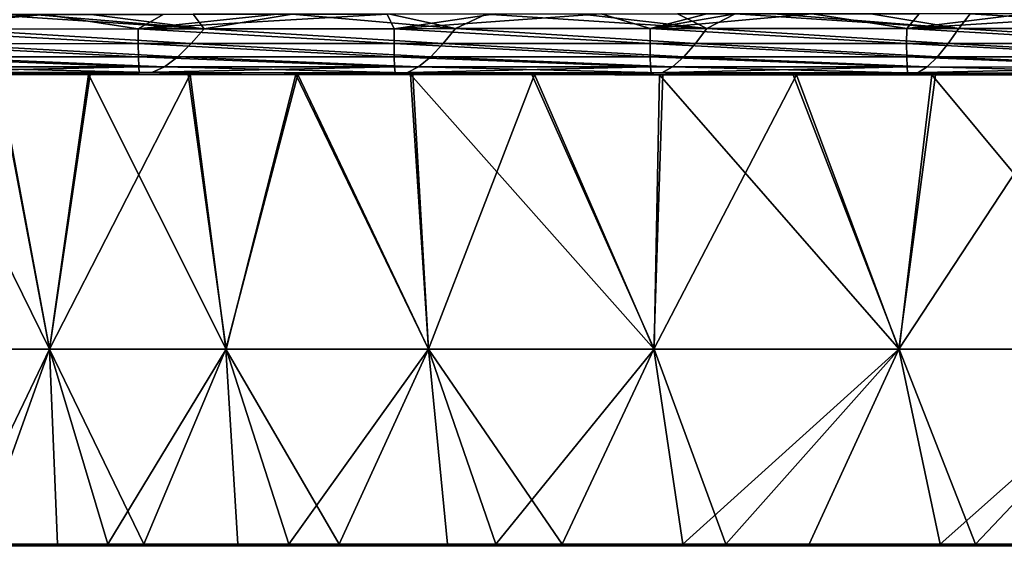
# Model space of a CAD drawing. Header units: metres. Extents: x -155 to 33, y -152 to 27.
# Tile 89 of 133: x -16.88 to -8.5, y -111.55 to -107.09. Entities that reach past the tile are written whole.
import ezdxf

# ---------------------------------------------------------------- set-up
doc = ezdxf.new("R2010")
doc.units = ezdxf.units.M
doc.layers.add('solid_12_401_042_XXX', color=7, linetype='CONTINUOUS')

msp = doc.modelspace()

# ---------------------------------------------------------------- linework, layer by layer
at = {"layer": 'solid_12_401_042_XXX'}
for points in [[(-18.050932, -107.168724, -21.131454), (-16.767242, -107.043861, -21.175711), (-16.667074, -107.043945, -21.178267)], [(-18.050932, -107.168724, -21.131454), (-17.725021, -107.044769, -21.151789), (-16.767242, -107.043861, -21.175711)], [(-15.869235, -107.166344, -21.18606), (-18.050932, -107.168724, -21.131454), (-16.667074, -107.043945, -21.178267)], [(-17.161448, -107.044594, 21.165762), (-17.447878, -107.168167, 21.146067), (-15.307025, -107.165848, 21.201063)], [(-16.762365, -107.044693, 21.175848), (-17.161448, -107.044594, 21.165762), (-15.307025, -107.165848, 21.201063)], [(-16.268396, -107.044235, 21.188526), (-16.762365, -107.044693, 21.175848), (-15.307025, -107.165848, 21.201063)], [(-15.869235, -107.166344, -21.18606), (-16.667074, -107.043945, -21.178267), (-15.656608, -107.042854, -21.204489)], [(-15.400342, -107.041786, 21.21125), (-16.268396, -107.044235, 21.188526), (-15.307025, -107.165848, 21.201063)], [(-15.869235, -107.166344, -21.18606), (-14.686769, -107.040657, -21.230286), (-13.750117, -107.040794, -21.255386)], [(-15.869235, -107.166344, -21.18606), (-15.656608, -107.042854, -21.204489), (-14.686769, -107.040657, -21.230286)], [(-13.690214, -107.164246, -21.245308), (-15.869235, -107.166344, -21.18606), (-13.750117, -107.040794, -21.255386)], [(-14.557942, -107.041435, 21.233761), (-15.400342, -107.041786, 21.21125), (-15.307025, -107.165848, 21.201063)], [(-14.557942, -107.041435, 21.233761), (-15.307025, -107.165848, 21.201063), (-13.168575, -107.163925, 21.259539)], [(-13.727531, -107.040436, 21.255978), (-14.557942, -107.041435, 21.233761), (-13.168575, -107.163925, 21.259539)], [(-13.690214, -107.164246, -21.245308), (-13.750117, -107.040794, -21.255386), (-12.830302, -107.038971, -21.279606)], [(-12.907925, -107.039436, 21.277597), (-13.727531, -107.040436, 21.255978), (-13.168575, -107.163925, 21.259539)], [(-13.690214, -107.164246, -21.245308), (-12.830302, -107.038971, -21.279606), (-11.927751, -107.038872, -21.302557)], [(-11.510733, -107.162773, -21.302366), (-13.690214, -107.164246, -21.245308), (-11.927751, -107.038872, -21.302557)], [(-12.907925, -107.039436, 21.277597), (-13.168575, -107.163925, 21.259539), (-11.028733, -107.162628, 21.313717)], [(-12.094242, -107.039154, 21.298428), (-12.907925, -107.039436, 21.277597), (-11.028733, -107.162628, 21.313717)], [(-11.278996, -107.038132, 21.318115), (-12.094242, -107.039154, 21.298428), (-11.028733, -107.162628, 21.313717)], [(-11.510733, -107.162773, -21.302366), (-11.927751, -107.038872, -21.302557), (-11.027993, -107.03775, -21.323858)], [(-11.510733, -107.162773, -21.302366), (-10.787431, -107.037415, -21.329201), (-10.131823, -107.037056, -21.342869)], [(-9.327971, -107.161942, -21.347397), (-11.510733, -107.162773, -21.302366), (-10.131823, -107.037056, -21.342869)], [(-11.510733, -107.162773, -21.302366), (-11.027993, -107.03775, -21.323858), (-10.787431, -107.037415, -21.329201)], [(-10.788033, -107.037483, 21.329189), (-11.278996, -107.038132, 21.318115), (-11.028733, -107.162628, 21.313717)], [(-10.788033, -107.037483, 21.329189), (-11.028733, -107.162628, 21.313717), (-8.885597, -107.161949, 21.354176)], [(-10.463198, -107.037277, 21.336136), (-10.788033, -107.037483, 21.329189), (-8.885597, -107.161949, 21.354176)], [(-9.633795, -107.037628, 21.352262), (-10.463198, -107.037277, 21.336136), (-8.885597, -107.161949, 21.354176)], [(-9.327971, -107.161942, -21.347397), (-10.131823, -107.037056, -21.342869), (-9.22082, -107.037315, -21.359243)], [(-8.788409, -107.036751, 21.365692), (-9.633795, -107.037628, 21.352262), (-8.885597, -107.161949, 21.354176)], [(-9.327971, -107.161942, -21.347397), (-8.29351, -107.036247, -21.371899), (-7.331012, -107.03698, -21.379976)], [(-9.327971, -107.161942, -21.347397), (-9.22082, -107.037315, -21.359243), (-8.29351, -107.036247, -21.371899)], [(-7.142971, -107.161758, -21.370417), (-9.327971, -107.161942, -21.347397), (-7.331012, -107.03698, -21.379976)], [(-8.788409, -107.036751, 21.365692), (-8.885597, -107.161949, 21.354176), (-6.740855, -107.161888, 21.371498)], [(-7.919959, -107.036339, 21.375698), (-8.788409, -107.036751, 21.365692), (-6.740855, -107.161888, 21.371498)], [(-15.86877, -107.291328, -21.138563), (-18.051495, -107.29277, -21.08359), (-18.050932, -107.168724, -21.131454)], [(-15.86877, -107.291328, -21.138563), (-18.050932, -107.168724, -21.131454), (-15.869235, -107.166344, -21.18606)], [(-17.567661, -107.292572, 21.095387), (-15.418041, -107.291145, 21.150633), (-17.447878, -107.168167, 21.146067)], [(-15.418041, -107.291145, 21.150633), (-15.307025, -107.165848, 21.201063), (-17.447878, -107.168167, 21.146067)], [(-13.690662, -107.290092, -21.198107), (-15.869235, -107.166344, -21.18606), (-13.690214, -107.164246, -21.245308)], [(-13.690662, -107.290092, -21.198107), (-15.86877, -107.291328, -21.138563), (-15.869235, -107.166344, -21.18606)], [(-15.418041, -107.291145, 21.150633), (-13.272679, -107.290016, 21.209618), (-15.307025, -107.165848, 21.201063)], [(-13.272679, -107.290016, 21.209618), (-13.168575, -107.163925, 21.259539), (-15.307025, -107.165848, 21.201063)], [(-11.511834, -107.28936, -21.255625), (-13.690662, -107.290092, -21.198107), (-13.690214, -107.164246, -21.245308)], [(-11.511834, -107.28936, -21.255625), (-13.690214, -107.164246, -21.245308), (-11.510733, -107.162773, -21.302366)], [(-13.272679, -107.290016, 21.209618), (-11.125415, -107.289391, 21.264877), (-13.168575, -107.163925, 21.259539)], [(-11.125415, -107.289391, 21.264877), (-11.028733, -107.162628, 21.313717), (-13.168575, -107.163925, 21.259539)], [(-9.328468, -107.289108, -21.301138), (-11.511834, -107.28936, -21.255625), (-11.510733, -107.162773, -21.302366)], [(-9.328468, -107.289108, -21.301138), (-11.510733, -107.162773, -21.302366), (-9.327971, -107.161942, -21.347397)], [(-11.125415, -107.289391, 21.264877), (-8.973719, -107.289215, 21.306726), (-11.028733, -107.162628, 21.313717)], [(-8.973719, -107.289215, 21.306726), (-8.885597, -107.161949, 21.354176), (-11.028733, -107.162628, 21.313717)], [(-7.143334, -107.289307, -21.324432), (-9.328468, -107.289108, -21.301138), (-9.327971, -107.161942, -21.347397)], [(-7.143334, -107.289307, -21.324432), (-9.327971, -107.161942, -21.347397), (-7.142971, -107.161758, -21.370417)], [(-8.973719, -107.289215, 21.306726), (-6.821191, -107.289474, 21.325411), (-8.885597, -107.161949, 21.354176)], [(-6.821191, -107.289474, 21.325411), (-6.740855, -107.161888, 21.371498), (-8.885597, -107.161949, 21.354176)], [(-15.867088, -107.403175, -21.056213), (-18.051495, -107.29277, -21.08359), (-15.86877, -107.291328, -21.138563)], [(-15.867088, -107.403175, -21.056213), (-18.050138, -107.403595, -21.001083), (-18.051495, -107.29277, -21.08359)], [(-17.691132, -107.403656, 21.009844), (-15.532742, -107.403229, 21.065174), (-17.567661, -107.292572, 21.095387)], [(-15.532742, -107.403229, 21.065174), (-15.418041, -107.291145, 21.150633), (-17.567661, -107.292572, 21.095387)], [(-13.689345, -107.402878, -21.115887), (-15.86877, -107.291328, -21.138563), (-13.690662, -107.290092, -21.198107)], [(-13.689345, -107.402878, -21.115887), (-15.867088, -107.403175, -21.056213), (-15.86877, -107.291328, -21.138563)], [(-15.532742, -107.403229, 21.065174), (-13.379385, -107.402985, 21.124453), (-15.418041, -107.291145, 21.150633)], [(-13.379385, -107.402985, 21.124453), (-13.272679, -107.290016, 21.209618), (-15.418041, -107.291145, 21.150633)], [(-11.510715, -107.402946, -21.173452), (-13.690662, -107.290092, -21.198107), (-11.511834, -107.28936, -21.255625)], [(-11.510715, -107.402946, -21.173452), (-13.689345, -107.402878, -21.115887), (-13.690662, -107.290092, -21.198107)], [(-13.379385, -107.402985, 21.124453), (-11.224155, -107.403107, 21.180365), (-13.272679, -107.290016, 21.209618)], [(-11.224155, -107.403107, 21.180365), (-11.125415, -107.289391, 21.264877), (-13.272679, -107.290016, 21.209618)], [(-9.327434, -107.403328, -21.218994), (-11.511834, -107.28936, -21.255625), (-9.328468, -107.289108, -21.301138)], [(-9.327434, -107.403328, -21.218994), (-11.510715, -107.402946, -21.173452), (-11.511834, -107.28936, -21.255625)], [(-11.224155, -107.403107, 21.180365), (-9.064418, -107.403511, 21.223207), (-11.125415, -107.289391, 21.264877)], [(-9.064418, -107.403511, 21.223207), (-8.973719, -107.289215, 21.306726), (-11.125415, -107.289391, 21.264877)], [(-7.143328, -107.403938, -21.242331), (-9.328468, -107.289108, -21.301138), (-7.143334, -107.289307, -21.324432)], [(-7.143328, -107.403938, -21.242331), (-9.327434, -107.403328, -21.218994), (-9.328468, -107.289108, -21.301138)], [(-9.064418, -107.403511, 21.223207), (-6.904695, -107.404129, 21.243139), (-8.973719, -107.289215, 21.306726)], [(-6.904695, -107.404129, 21.243139), (-6.821191, -107.289474, 21.325411), (-8.973719, -107.289215, 21.306726)], [(-15.864349, -107.487816, -20.946112), (-18.050138, -107.403595, -21.001083), (-15.867088, -107.403175, -21.056213)], [(-15.864349, -107.487816, -20.946112), (-18.046963, -107.487366, -20.89109), (-18.050138, -107.403595, -21.001083)], [(-17.812901, -107.487549, 20.89677), (-15.646341, -107.487991, 20.951937), (-17.691132, -107.403656, 21.009844)], [(-15.646341, -107.487991, 20.951937), (-15.532742, -107.403229, 21.065174), (-17.691132, -107.403656, 21.009844)], [(-13.686375, -107.488327, -21.005697), (-15.867088, -107.403175, -21.056213), (-13.689345, -107.402878, -21.115887)], [(-13.686375, -107.488327, -21.005697), (-15.864349, -107.487816, -20.946112), (-15.867088, -107.403175, -21.056213)], [(-15.646341, -107.487991, 20.951937), (-13.484283, -107.488518, 21.011272), (-15.532742, -107.403229, 21.065174)], [(-13.484283, -107.488518, 21.011272), (-13.379385, -107.402985, 21.124453), (-15.532742, -107.403229, 21.065174)], [(-11.507558, -107.489044, -21.062946), (-13.689345, -107.402878, -21.115887), (-11.510715, -107.402946, -21.173452)], [(-11.507558, -107.489044, -21.062946), (-13.686375, -107.488327, -21.005697), (-13.689345, -107.402878, -21.115887)], [(-13.484283, -107.488518, 21.011272), (-11.320829, -107.489243, 21.067448), (-13.379385, -107.402985, 21.124453)], [(-11.320829, -107.489243, 21.067448), (-11.224155, -107.403107, 21.180365), (-13.379385, -107.402985, 21.124453)], [(-9.325137, -107.489906, -21.10813), (-11.510715, -107.402946, -21.173452), (-9.327434, -107.403328, -21.218994)], [(-9.325137, -107.489906, -21.10813), (-11.507558, -107.489044, -21.062946), (-11.510715, -107.402946, -21.173452)], [(-11.320829, -107.489243, 21.067448), (-9.153883, -107.490112, 21.110893), (-11.224155, -107.403107, 21.180365)], [(-9.153883, -107.490112, 21.110893), (-9.064418, -107.403511, 21.223207), (-11.224155, -107.403107, 21.180365)], [(-7.142979, -107.490845, -21.131296), (-9.327434, -107.403328, -21.218994), (-7.143328, -107.403938, -21.242331)], [(-7.142979, -107.490845, -21.131296), (-9.325137, -107.489906, -21.10813), (-9.327434, -107.403328, -21.218994)], [(-9.153883, -107.490112, 21.110893), (-6.987698, -107.491043, 21.13187), (-9.064418, -107.403511, 21.223207)], [(-6.987698, -107.491043, 21.13187), (-6.904695, -107.404129, 21.243139), (-9.064418, -107.403511, 21.223207)], [(-18.04249, -107.53688, -20.767475), (-18.046963, -107.487366, -20.89109), (-15.864349, -107.487816, -20.946112)], [(-15.860944, -107.53788, -20.822161), (-18.04249, -107.53688, -20.767475), (-15.864349, -107.487816, -20.946112)], [(-17.927998, -107.537071, 20.770226), (-15.754294, -107.538063, 20.824991), (-17.812901, -107.487549, 20.89677)], [(-15.754294, -107.538063, 20.824991), (-15.646341, -107.487991, 20.951937), (-17.812901, -107.487549, 20.89677)], [(-15.860944, -107.53788, -20.822161), (-15.864349, -107.487816, -20.946112), (-13.686375, -107.488327, -21.005697)], [(-13.682248, -107.538895, -20.881479), (-15.860944, -107.53788, -20.822161), (-13.686375, -107.488327, -21.005697)], [(-15.754294, -107.538063, 20.824991), (-13.583397, -107.539085, 20.884192), (-15.646341, -107.487991, 20.951937)], [(-13.583397, -107.539085, 20.884192), (-13.484283, -107.488518, 21.011272), (-15.646341, -107.487991, 20.951937)], [(-13.682248, -107.538895, -20.881479), (-13.686375, -107.488327, -21.005697), (-11.507558, -107.489044, -21.062946)], [(-11.503031, -107.539978, -20.938253), (-13.682248, -107.538895, -20.881479), (-11.507558, -107.489044, -21.062946)], [(-13.583397, -107.539085, 20.884192), (-11.41182, -107.540161, 20.940443), (-13.484283, -107.488518, 21.011272)], [(-11.41182, -107.540161, 20.940443), (-11.320829, -107.489243, 21.067448), (-13.484283, -107.488518, 21.011272)], [(-11.503031, -107.539978, -20.938253), (-11.507558, -107.489044, -21.062946), (-9.325137, -107.489906, -21.10813)], [(-9.322147, -107.5411, -20.982925), (-11.503031, -107.539978, -20.938253), (-9.325137, -107.489906, -21.10813)], [(-11.41182, -107.540161, 20.940443), (-9.238629, -107.541283, 20.984276), (-11.320829, -107.489243, 21.067448)], [(-9.238629, -107.541283, 20.984276), (-9.153883, -107.490112, 21.110893), (-11.320829, -107.489243, 21.067448)], [(-9.322147, -107.5411, -20.982925), (-9.325137, -107.489906, -21.10813), (-7.142979, -107.490845, -21.131296)], [(-7.142385, -107.542229, -21.005814), (-9.322147, -107.5411, -20.982925), (-7.142979, -107.490845, -21.131296)], [(-9.238629, -107.541283, 20.984276), (-7.06671, -107.542404, 21.006113), (-9.153883, -107.490112, 21.110893)], [(-7.06671, -107.542404, 21.006113), (-6.987698, -107.491043, 21.13187), (-9.153883, -107.490112, 21.110893)], [(-18.12759, -107.552177, 20.64282), (-16.485229, -107.553062, 20.68461), (-17.927998, -107.537071, 20.770226)], [(-17.06982, -107.552719, 11.372583), (-16.485229, -107.553062, 20.68461), (-18.12759, -107.552177, 20.64282)], [(-16.954615, -107.552673, -20.672131), (-18.04249, -107.53688, -20.767475), (-15.860944, -107.53788, -20.822161)], [(-16.485229, -107.553062, 20.68461), (-15.754294, -107.538063, 20.824991), (-17.927998, -107.537071, 20.770226)], [(-17.05969, -107.55265, -11.387768), (-16.625048, -109.891579, -11.464578), (-17.885836, -109.891579, -9.378743)], [(-17.884897, -109.891579, 9.38053), (-16.623901, -109.891579, 11.466239), (-17.7761, -107.55233, 10.234811)], [(-16.623901, -109.891579, 11.466239), (-17.06982, -107.552719, 11.372583), (-17.7761, -107.55233, 10.234811)], [(-17.06982, -107.552719, 11.372583), (-16.290987, -107.553146, 12.461975), (-16.485229, -107.553062, 20.68461)], [(-16.623901, -109.891579, 11.466239), (-16.290987, -107.553146, 12.461975), (-17.06982, -107.552719, 11.372583)], [(-17.05969, -107.55265, -11.387768), (-16.954615, -107.552673, -20.672131), (-16.278511, -107.553062, -12.478262)], [(-17.05969, -107.55265, -11.387768), (-16.278511, -107.553062, -12.478262), (-16.625048, -109.891579, -11.464578)], [(-15.876244, -107.553253, -20.700834), (-16.954615, -107.552673, -20.672131), (-15.860944, -107.53788, -20.822161)], [(-16.278511, -107.553062, -12.478262), (-16.954615, -107.552673, -20.672131), (-15.876244, -107.553253, -20.700834)], [(-16.278511, -107.553062, -12.478262), (-15.427465, -107.55352, -13.515152), (-16.625048, -109.891579, -11.464578)], [(-15.427465, -107.55352, -13.515152), (-15.122031, -109.891579, -13.383233), (-16.625048, -109.891579, -11.464578)], [(-16.623901, -109.891579, 11.466239), (-15.120693, -109.891579, 13.384744), (-16.290987, -107.553146, 12.461975)], [(-16.485229, -107.553062, 20.68461), (-14.88639, -107.553932, 20.727581), (-15.754294, -107.538063, 20.824991)], [(-15.44247, -107.553604, 13.498013), (-14.88639, -107.553932, 20.727581), (-16.485229, -107.553062, 20.68461)], [(-16.290987, -107.553146, 12.461975), (-15.44247, -107.553604, 13.498013), (-16.485229, -107.553062, 20.68461)], [(-15.120693, -109.891579, 13.384744), (-15.44247, -107.553604, 13.498013), (-16.290987, -107.553146, 12.461975)], [(-16.278511, -107.553062, -12.478262), (-15.876244, -107.553253, -20.700834), (-15.427465, -107.55352, -13.515152)], [(-14.817913, -107.553825, -20.729406), (-15.876244, -107.553253, -20.700834), (-15.860944, -107.53788, -20.822161)], [(-15.427465, -107.55352, -13.515152), (-15.876244, -107.553253, -20.700834), (-14.817913, -107.553825, -20.729406)], [(-14.817913, -107.553825, -20.729406), (-15.860944, -107.53788, -20.822161), (-13.682248, -107.538895, -20.881479)], [(-14.88639, -107.553932, 20.727581), (-13.583397, -107.539085, 20.884192), (-15.754294, -107.538063, 20.824991)], [(-15.44247, -107.553604, 13.498013), (-14.528322, -107.5541, 14.476627), (-14.88639, -107.553932, 20.727581)], [(-15.120693, -109.891579, 13.384744), (-14.528322, -107.5541, 14.476627), (-15.44247, -107.553604, 13.498013)], [(-15.427465, -107.55352, -13.515152), (-14.817913, -107.553825, -20.729406), (-14.510631, -107.554016, -14.494352)], [(-15.427465, -107.55352, -13.515152), (-14.510631, -107.554016, -14.494352), (-15.122031, -109.891579, -13.383233)], [(-14.510631, -107.554016, -14.494352), (-13.398705, -109.891579, -15.106731), (-15.122031, -109.891579, -13.383233)], [(-15.120693, -109.891579, 13.384744), (-13.397195, -109.891579, 15.108069), (-14.528322, -107.5541, 14.476627)], [(-14.88639, -107.553932, 20.727581), (-13.329214, -107.554771, 20.767521), (-13.583397, -107.539085, 20.884192)], [(-13.552038, -107.554634, 15.393261), (-13.329214, -107.554771, 20.767521), (-14.88639, -107.553932, 20.727581)], [(-14.528322, -107.5541, 14.476627), (-13.552038, -107.554634, 15.393261), (-14.88639, -107.553932, 20.727581)], [(-13.778206, -107.55439, -20.75658), (-14.817913, -107.553825, -20.729406), (-13.682248, -107.538895, -20.881479)], [(-14.510631, -107.554016, -14.494352), (-14.817913, -107.553825, -20.729406), (-13.778206, -107.55439, -20.75658)], [(-13.397195, -109.891579, 15.108069), (-13.552038, -107.554634, 15.393261), (-14.528322, -107.5541, 14.476627)], [(-14.510631, -107.554016, -14.494352), (-13.778206, -107.55439, -20.75658), (-13.531525, -107.554543, -15.411286)], [(-14.510631, -107.554016, -14.494352), (-13.531525, -107.554543, -15.411286), (-13.398705, -109.891579, -15.106731)], [(-12.756094, -107.554947, -20.781712), (-13.778206, -107.55439, -20.75658), (-13.682248, -107.538895, -20.881479)], [(-13.531525, -107.554543, -15.411286), (-13.778206, -107.55439, -20.75658), (-12.756094, -107.554947, -20.781712)], [(-12.756094, -107.554947, -20.781712), (-13.682248, -107.538895, -20.881479), (-11.503031, -107.539978, -20.938253)], [(-11.813595, -107.555595, 20.805422), (-11.41182, -107.540161, 20.940443), (-13.583397, -107.539085, 20.884192)], [(-13.329214, -107.554771, 20.767521), (-11.813595, -107.555595, 20.805422), (-13.583397, -107.539085, 20.884192)], [(-13.552038, -107.554634, 15.393261), (-12.518167, -107.555199, 16.24441), (-13.329214, -107.554771, 20.767521)], [(-11.478539, -109.891579, 16.611086), (-12.518167, -107.555199, 16.24441), (-13.552038, -107.554634, 15.393261)], [(-13.397195, -109.891579, 15.108069), (-11.478539, -109.891579, 16.611086), (-13.552038, -107.554634, 15.393261)], [(-13.531525, -107.554543, -15.411286), (-12.756094, -107.554947, -20.781712), (-12.494723, -107.555099, -16.262438)], [(-13.531525, -107.554543, -15.411286), (-12.494723, -107.555099, -16.262438), (-13.398705, -109.891579, -15.106731)], [(-12.494723, -107.555099, -16.262438), (-11.480201, -109.891579, -16.609938), (-13.398705, -109.891579, -15.106731)], [(-12.518167, -107.555199, 16.24441), (-11.813595, -107.555595, 20.805422), (-13.329214, -107.554771, 20.767521)], [(-11.752807, -107.555489, -20.806911), (-12.756094, -107.554947, -20.781712), (-11.503031, -107.539978, -20.938253)], [(-12.494723, -107.555099, -16.262438), (-12.756094, -107.554947, -20.781712), (-11.752807, -107.555489, -20.806911)], [(-12.518167, -107.555199, 16.24441), (-11.430766, -107.555786, 17.026011), (-11.813595, -107.555595, 20.805422)], [(-11.478539, -109.891579, 16.611086), (-11.430766, -107.555786, 17.026011), (-12.518167, -107.555199, 16.24441)], [(-12.494723, -107.555099, -16.262438), (-11.752807, -107.555489, -20.806911), (-11.404311, -107.555687, -17.043726)], [(-12.494723, -107.555099, -16.262438), (-11.404311, -107.555687, -17.043726), (-11.480201, -109.891579, -16.609938)], [(-11.813595, -107.555595, 20.805422), (-10.339641, -107.556389, 20.840292), (-11.41182, -107.540161, 20.940443)], [(-11.430766, -107.555786, 17.026011), (-10.339641, -107.556389, 20.840292), (-11.813595, -107.555595, 20.805422)], [(-10.768144, -107.556023, -20.830715), (-11.752807, -107.555489, -20.806911), (-11.503031, -107.539978, -20.938253)], [(-11.404311, -107.555687, -17.043726), (-11.752807, -107.555489, -20.806911), (-10.768144, -107.556023, -20.830715)], [(-10.768144, -107.556023, -20.830715), (-11.503031, -107.539978, -20.938253), (-9.322147, -107.5411, -20.982925)], [(-11.404311, -107.555687, -17.043726), (-10.265285, -107.556305, -17.752266), (-11.480201, -109.891579, -16.609938)], [(-10.265285, -107.556305, -17.752266), (-9.394492, -109.891579, -17.870935), (-11.480201, -109.891579, -16.609938)], [(-11.478539, -109.891579, 16.611086), (-9.392705, -109.891579, 17.871874), (-11.430766, -107.555786, 17.026011)], [(-11.430766, -107.555786, 17.026011), (-10.294801, -107.556404, 17.73518), (-10.339641, -107.556389, 20.840292)], [(-9.392705, -109.891579, 17.871874), (-10.294801, -107.556404, 17.73518), (-11.430766, -107.555786, 17.026011)], [(-10.339641, -107.556389, 20.840292), (-9.238629, -107.541283, 20.984276), (-11.41182, -107.540161, 20.940443)], [(-11.404311, -107.555687, -17.043726), (-10.768144, -107.556023, -20.830715), (-10.265285, -107.556305, -17.752266)], [(-9.801553, -107.556541, -20.851006), (-10.768144, -107.556023, -20.830715), (-9.322147, -107.5411, -20.982925)], [(-10.265285, -107.556305, -17.752266), (-10.768144, -107.556023, -20.830715), (-9.801553, -107.556541, -20.851006)], [(-10.339641, -107.556389, 20.840292), (-8.905818, -107.557167, 20.864925), (-9.238629, -107.541283, 20.984276)], [(-9.114824, -107.557045, 18.36842), (-8.905818, -107.557167, 20.864925), (-10.339641, -107.556389, 20.840292)], [(-10.294801, -107.556404, 17.73518), (-9.114824, -107.557045, 18.36842), (-10.339641, -107.556389, 20.840292)], [(-9.392705, -109.891579, 17.871874), (-9.114824, -107.557045, 18.36842), (-10.294801, -107.556404, 17.73518)], [(-10.265285, -107.556305, -17.752266), (-9.801553, -107.556541, -20.851006), (-9.082222, -107.556938, -18.384544)], [(-10.265285, -107.556305, -17.752266), (-9.082222, -107.556938, -18.384544), (-9.394492, -109.891579, -17.870935)], [(-8.852483, -107.557053, -20.865669), (-9.801553, -107.556541, -20.851006), (-9.322147, -107.5411, -20.982925)], [(-9.082222, -107.556938, -18.384544), (-9.801553, -107.556541, -20.851006), (-8.852483, -107.557053, -20.865669)], [(-9.082222, -107.556938, -18.384544), (-7.860453, -107.557602, -18.938351), (-9.394492, -109.891579, -17.870935)], [(-7.860453, -107.557602, -18.938351), (-7.171994, -109.891579, -18.871334), (-9.394492, -109.891579, -17.870935)], [(-9.392705, -109.891579, 17.871874), (-7.170107, -109.891579, 18.872049), (-9.114824, -107.557045, 18.36842)], [(-8.852483, -107.557053, -20.865669), (-9.322147, -107.5411, -20.982925), (-7.142385, -107.542229, -21.005814)], [(-8.905818, -107.557167, 20.864925), (-7.06671, -107.542404, 21.006113), (-9.238629, -107.541283, 20.984276)], [(-9.114824, -107.557045, 18.36842), (-7.896133, -107.557709, 18.923519), (-8.905818, -107.557167, 20.864925)], [(-7.170107, -109.891579, 18.872049), (-7.896133, -107.557709, 18.923519), (-9.114824, -107.557045, 18.36842)], [(-9.082222, -107.556938, -18.384544), (-8.852483, -107.557053, -20.865669), (-7.920774, -107.557556, -20.875528)], [(-9.082222, -107.556938, -18.384544), (-7.920774, -107.557556, -20.875528), (-7.860453, -107.557602, -18.938351)], [(-8.905818, -107.557167, 20.864925), (-6.829196, -107.558289, 20.882357), (-7.06671, -107.542404, 21.006113)], [(-7.896133, -107.557709, 18.923519), (-6.829196, -107.558289, 20.882357), (-8.905818, -107.557167, 20.864925)], [(-7.920774, -107.557556, -20.875528), (-8.852483, -107.557053, -20.865669), (-7.142385, -107.542229, -21.005814)], [(-17.885836, -109.891579, -9.378743), (-16.625048, -109.891579, -11.464578), (-17.220325, -111.550682, -9.764328)], [(-17.884897, -109.891579, 9.38053), (-17.421738, -111.550682, 9.400325), (-16.623901, -109.891579, 11.466239)], [(-16.623901, -109.891579, 11.466239), (-17.421738, -111.550682, 9.400325), (-16.128241, -111.550682, 11.477186)], [(-16.625048, -109.891579, -11.464578), (-16.554783, -111.550682, -10.853443), (-17.220325, -111.550682, -9.764328)], [(-16.625048, -109.891579, -11.464578), (-15.820607, -111.550682, -11.897523), (-16.554783, -111.550682, -10.853443)], [(-16.625048, -109.891579, -11.464578), (-15.122031, -109.891579, -13.383233), (-15.820607, -111.550682, -11.897523)], [(-16.623901, -109.891579, 11.466239), (-16.128241, -111.550682, 11.477186), (-15.120693, -109.891579, 13.384744)], [(-15.120693, -109.891579, 13.384744), (-16.128241, -111.550682, 11.477186), (-14.588328, -111.550682, 13.378455)], [(-15.122031, -109.891579, -13.383233), (-15.020433, -111.550682, -12.891928), (-15.820607, -111.550682, -11.897523)], [(-15.122031, -109.891579, -13.383233), (-14.157993, -111.550682, -13.83284), (-15.020433, -111.550682, -12.891928)], [(-15.122031, -109.891579, -13.383233), (-13.398705, -109.891579, -15.106731), (-14.157993, -111.550682, -13.83284)], [(-15.120693, -109.891579, 13.384744), (-14.588328, -111.550682, 13.378455), (-13.397195, -109.891579, 15.108069)], [(-13.397195, -109.891579, 15.108069), (-14.588328, -111.550682, 13.378455), (-12.825539, -111.550682, 15.075103)], [(-13.398705, -109.891579, -15.106731), (-13.236498, -111.550682, -14.715996), (-14.157993, -111.550682, -13.83284)], [(-13.398705, -109.891579, -15.106731), (-12.260138, -111.550682, -15.538091), (-13.236498, -111.550682, -14.715996)], [(-13.398705, -109.891579, -15.106731), (-11.480201, -109.891579, -16.609938), (-12.260138, -111.550682, -15.538091)], [(-13.397195, -109.891579, 15.108069), (-12.825539, -111.550682, 15.075103), (-11.478539, -109.891579, 16.611086)], [(-11.478539, -109.891579, 16.611086), (-12.825539, -111.550682, 15.075103), (-10.866796, -111.550682, 16.541214)], [(-11.480201, -109.891579, -16.609938), (-11.232647, -111.550682, -16.295309), (-12.260138, -111.550682, -15.538091)], [(-11.480201, -109.891579, -16.609938), (-9.394492, -109.891579, -17.870935), (-11.232647, -111.550682, -16.295309)], [(-11.478539, -109.891579, 16.611086), (-10.866796, -111.550682, 16.541214), (-9.392705, -109.891579, 17.871874)], [(-9.394492, -109.891579, -17.870935), (-10.158607, -111.550682, -16.984913), (-11.232647, -111.550682, -16.295309)], [(-9.392705, -109.891579, 17.871874), (-10.866796, -111.550682, 16.541214), (-8.742009, -111.550682, 17.754379)], [(-9.394492, -109.891579, -17.870935), (-9.04221, -111.550682, -17.6036), (-10.158607, -111.550682, -16.984913)], [(-9.394492, -109.891579, -17.870935), (-7.171994, -109.891579, -18.871334), (-9.04221, -111.550682, -17.6036)], [(-9.392705, -109.891579, 17.871874), (-8.742009, -111.550682, 17.754379), (-7.170107, -109.891579, 18.872049)], [(-7.171994, -109.891579, -18.871334), (-7.888351, -111.550682, -18.149244), (-9.04221, -111.550682, -17.6036)], [(-7.170107, -109.891579, 18.872049), (-8.742009, -111.550682, 17.754379), (-6.483618, -111.550682, 18.696033)], [(-18.874063, -111.550682, -9.681494), (-17.220325, -111.550682, -9.764328), (-16.554783, -111.550682, -10.853443)], [(-18.874063, -111.550682, -9.681494), (-16.554783, -111.550682, -10.853443), (-15.820607, -111.550682, -11.897523)], [(-17.511587, -111.550682, -11.969479), (-18.874063, -111.550682, -9.681494), (-15.820607, -111.550682, -11.897523)], [(-18.29166, -111.550682, 10.740626), (-16.128241, -111.550682, 11.477186), (-17.421738, -111.550682, 9.400325)], [(-18.29166, -111.550682, 10.740626), (-16.800978, -111.550682, 12.947282), (-16.128241, -111.550682, 11.477186)], [(-17.942434, -111.565361, 11.486913), (-16.800978, -111.550682, 12.947282), (-18.29166, -111.550682, 10.740626)], [(-17.942434, -111.565361, 11.486913), (-16.42712, -111.565361, 13.564198), (-16.800978, -111.550682, 12.947282)], [(-17.511587, -111.550682, -11.969479), (-15.820607, -111.550682, -11.897523), (-15.020433, -111.550682, -12.891928)], [(-17.511587, -111.550682, -11.969479), (-15.020433, -111.550682, -12.891928), (-14.157993, -111.550682, -13.83284)], [(-15.873011, -111.550682, -14.068638), (-17.511587, -111.550682, -11.969479), (-14.157993, -111.550682, -13.83284)], [(-17.111937, -111.565361, -12.690098), (-17.511587, -111.550682, -11.969479), (-15.873011, -111.550682, -14.068638)], [(-15.45765, -111.565361, -14.658505), (-17.111937, -111.565361, -12.690098), (-15.873011, -111.550682, -14.068638)], [(-16.800978, -111.550682, 12.947282), (-14.588328, -111.550682, 13.378455), (-16.128241, -111.550682, 11.477186)], [(-16.800978, -111.550682, 12.947282), (-15.045396, -111.550682, 14.949673), (-14.588328, -111.550682, 13.378455)], [(-16.42712, -111.565361, 13.564198), (-15.045396, -111.550682, 14.949673), (-16.800978, -111.550682, 12.947282)], [(-16.42712, -111.565361, 13.564198), (-14.672467, -111.565361, 15.443688), (-15.045396, -111.550682, 14.949673)], [(-15.873011, -111.550682, -14.068638), (-14.157993, -111.550682, -13.83284), (-13.236498, -111.550682, -14.715996)], [(-15.873011, -111.550682, -14.068638), (-13.236498, -111.550682, -14.715996), (-12.260138, -111.550682, -15.538091)], [(-13.984177, -111.550682, -15.945839), (-15.873011, -111.550682, -14.068638), (-12.260138, -111.550682, -15.538091)], [(-15.45765, -111.565361, -14.658505), (-15.873011, -111.550682, -14.068638), (-13.984177, -111.550682, -15.945839)], [(-13.57816, -111.565361, -16.413158), (-15.45765, -111.565361, -14.658505), (-13.984177, -111.550682, -15.945839)], [(-15.045396, -111.550682, 14.949673), (-12.825539, -111.550682, 15.075103), (-14.588328, -111.550682, 13.378455)], [(-15.045396, -111.550682, 14.949673), (-13.052608, -111.550682, 16.716196), (-12.825539, -111.550682, 15.075103)], [(-14.672467, -111.565361, 15.443688), (-13.052608, -111.550682, 16.716196), (-15.045396, -111.550682, 14.949673)], [(-14.672467, -111.565361, 15.443688), (-12.70406, -111.565361, 17.097975), (-13.052608, -111.550682, 16.716196)], [(-13.984177, -111.550682, -15.945839), (-12.260138, -111.550682, -15.538091), (-11.232647, -111.550682, -16.295309)], [(-13.984177, -111.550682, -15.945839), (-11.232647, -111.550682, -16.295309), (-10.158607, -111.550682, -16.984913)], [(-11.874881, -111.550682, -17.571457), (-13.984177, -111.550682, -15.945839), (-10.158607, -111.550682, -16.984913)], [(-13.57816, -111.565361, -16.413158), (-13.984177, -111.550682, -15.945839), (-11.874881, -111.550682, -17.571457)], [(-11.500875, -111.565361, -17.928473), (-13.57816, -111.565361, -16.413158), (-11.874881, -111.550682, -17.571457)], [(-13.052608, -111.550682, 16.716196), (-10.866796, -111.550682, 16.541214), (-12.825539, -111.550682, 15.075103)], [(-13.052608, -111.550682, 16.716196), (-8.742009, -111.550682, 17.754379), (-10.866796, -111.550682, 16.541214)], [(-13.052608, -111.550682, 16.716196), (-10.854042, -111.550682, 18.218966), (-8.742009, -111.550682, 17.754379)], [(-12.70406, -111.565361, 17.097975), (-10.854042, -111.550682, 18.218966), (-13.052608, -111.550682, 16.716196)], [(-12.70406, -111.565361, 17.097975), (-10.550601, -111.565361, 18.502934), (-10.854042, -111.550682, 18.218966)], [(-11.874881, -111.550682, -17.571457), (-10.158607, -111.550682, -16.984913), (-9.04221, -111.550682, -17.6036)], [(-11.874881, -111.550682, -17.571457), (-9.04221, -111.550682, -17.6036), (-7.888351, -111.550682, -18.149244)], [(-11.874881, -111.550682, -17.571457), (-7.888351, -111.550682, -18.149244), (-6.701616, -111.550682, -18.61911)], [(-9.578384, -111.550682, -18.919828), (-11.874881, -111.550682, -17.571457), (-6.701616, -111.550682, -18.61911)], [(-11.500875, -111.565361, -17.928473), (-11.874881, -111.550682, -17.571457), (-9.578384, -111.550682, -18.919828)], [(-9.256083, -111.565361, -19.182348), (-11.500875, -111.565361, -17.928473), (-9.578384, -111.550682, -18.919828)], [(-10.854042, -111.550682, 18.218966), (-6.483618, -111.550682, 18.696033), (-8.742009, -111.550682, 17.754379)], [(-10.854042, -111.550682, 18.218966), (-8.484298, -111.550682, 19.434315), (-6.483618, -111.550682, 18.696033)], [(-10.550601, -111.565361, 18.502934), (-8.484298, -111.550682, 19.434315), (-10.854042, -111.550682, 18.218966)], [(-10.550601, -111.565361, 18.502934), (-8.243495, -111.565361, 19.638077), (-8.484298, -111.550682, 19.434315)], [(-9.578384, -111.550682, -18.919828), (-6.701616, -111.550682, -18.61911), (-5.487132, -111.550682, -19.011721)], [(-9.578384, -111.550682, -18.919828), (-5.487132, -111.550682, -19.011721), (-4.249795, -111.550682, -19.324951)], [(-9.578384, -111.550682, -18.919828), (-4.249795, -111.550682, -19.324951), (-2.994882, -111.550682, -19.557995)], [(-9.578384, -111.550682, -18.919828), (-2.994882, -111.550682, -19.557995), (-1.727521, -111.550682, -19.709381)], [(-7.130824, -111.550682, -19.969713), (-9.578384, -111.550682, -18.919828), (-1.727521, -111.550682, -19.709381)], [(-9.256083, -111.565361, -19.182348), (-9.578384, -111.550682, -18.919828), (-7.130824, -111.550682, -19.969713)], [(-6.876522, -111.565361, -20.156502), (-9.256083, -111.565361, -19.182348), (-7.130824, -111.550682, -19.969713)]]:
    msp.add_3dface(points, dxfattribs=at)

doc.saveas('drawing.dxf')
